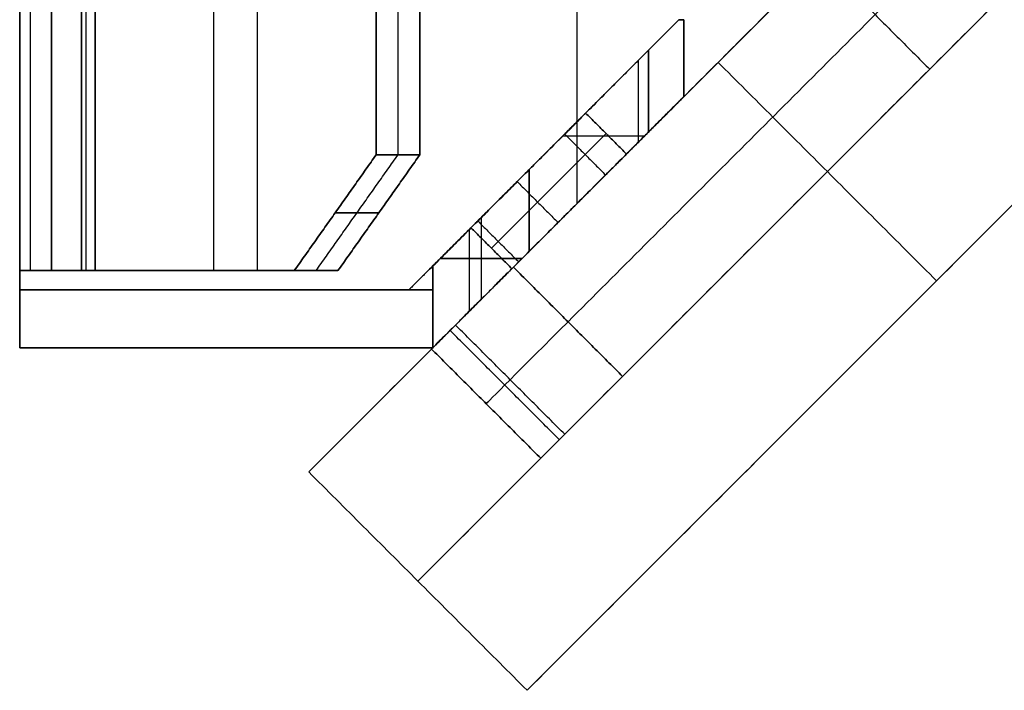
# Model space of a CAD drawing. Header units: millimetres. Extents: x -42 to 129, y -23 to 94.
# Tile 1 of 256: x -42 to -16, y 9 to 26. Entities that reach past the tile are written whole.
import ezdxf

# ---------------------------------------------------------------- set-up
doc = ezdxf.new("R2010")
doc.units = ezdxf.units.MM
for name, color, linetype in [('METAL', 7, 'Continuous'), ('NEGRO', 7, 'Continuous'), ('NOGAL', 7, 'Continuous')]:
    doc.layers.add(name, color=color, linetype=linetype)

msp = doc.modelspace()

# ---------------------------------------------------------------- linework, layer by layer
at = {"layer": 'METAL', "color": 254, "true_color": 0xcbd2ef, "extrusion": (0, 1, 0)}
for centre, radius, start, end in [((38.95, -162.672, 19.492), 2.8, 315, 360), ((38.95, 162.672, 19.492), 2.8, 0, 45), ((38.95, 162.672, 19.492), 2.8, 0, 45), ((38.95, -162.672, 19.492), 2.8, 315, 360), ((38.95, -162.672, 19.492), 1.2, 315, 360), ((38.95, 162.672, 19.492), 1.2, 0, 45)]:
    msp.add_arc(centre, radius, start, end, dxfattribs=at)
at = {"layer": 'METAL', "color": 254, "true_color": 0xcbd2ef, "extrusion": (0, -1, 0)}
for centre, start, end in [((-38.95, 162.672, -19.492), 135, 180), ((-38.95, -162.672, -19.492), 180, 225)]:
    msp.add_arc(centre, 1.2, start, end, dxfattribs=at)
at = {"layer": 'METAL', "color": 254, "true_color": 0xcbd2ef}
for points in [[(-41.75, 51.492, 162.672), (-41.75, 19.492, 162.672)], [(-41.75, 19.492, 162.672), (-41.75, 51.492, 162.672)], [(-41.75, 51.492, -162.672), (-41.75, 19.492, -162.672)], [(-41.75, 19.492, -162.672), (-41.75, 51.492, -162.672)], [(-41.481, 51.492, 163.869), (-41.481, 19.492, 163.869)], [(-41.481, 51.492, -163.869), (-41.481, 19.492, -163.869)], [(-40.93, 51.492, 164.651), (-40.93, 19.492, 164.651)], [(-40.93, 19.492, 164.651), (-40.93, 51.492, 164.651)], [(-40.93, 51.492, -164.651), (-40.93, 19.492, -164.651)], [(-40.93, 19.492, -164.651), (-40.93, 51.492, -164.651)], [(-40.15, 19.492, -162.672), (-40.15, 51.492, -162.672)], [(-40.15, 19.492, 162.672), (-40.15, 51.492, 162.672)], [(-40.15, 51.492, -162.672), (-40.15, 19.492, -162.672)], [(-40.15, 51.492, 162.672), (-40.15, 19.492, 162.672)], [(-40.035, 51.492, -163.185), (-40.035, 19.492, -163.185)], [(-40.035, 51.492, 163.185), (-40.035, 19.492, 163.185)], [(-39.799, 51.492, -163.52), (-39.799, 19.492, -163.52)], [(-39.799, 19.492, 163.52), (-39.799, 51.492, 163.52)], [(-39.799, 51.492, 163.52), (-39.799, 19.492, 163.52)], [(-39.799, 19.492, -163.52), (-39.799, 51.492, -163.52)], [(-36.723, 19.492, 168.859), (-36.723, 51.492, 168.859)], [(-36.723, 19.492, -168.859), (-36.723, 51.492, -168.859)], [(-35.592, 19.492, 167.727), (-35.592, 51.492, 167.727)], [(-35.592, 19.492, -167.727), (-35.592, 51.492, -167.727)], [(-32.516, 48.492, 173.066), (-32.516, 22.492, 173.066)], [(-32.516, 22.492, 173.066), (-32.516, 48.492, 173.066)], [(-32.516, 48.492, -173.066), (-32.516, 22.492, -173.066)], [(-32.516, 22.492, -173.066), (-32.516, 48.492, -173.066)], [(-31.95, 22.492, 172.5), (-31.95, 48.492, 172.5)], [(-31.95, 22.492, -172.5), (-31.95, 48.492, -172.5)], [(-31.385, 22.492, 171.934), (-31.385, 48.492, 171.934)], [(-31.385, 22.492, 171.934), (-31.385, 48.492, 171.934)], [(-31.385, 48.492, -171.934), (-31.385, 22.492, -171.934)], [(-31.385, 48.492, -171.934), (-31.385, 22.492, -171.934)], [(-41.75, 19.492), (-41.75, 27.492)], [(-40.15, 19.492), (-40.15, 27.492)], [(-32.516, 22.492, 173.066), (-34.637, 19.492, 170.944)], [(-34.637, 19.492, -170.944), (-32.516, 22.492, -173.066)], [(-34.637, 19.492, 170.944), (-32.516, 22.492, 173.066)], [(-32.516, 22.492, -173.066), (-34.637, 19.492, -170.944)], [(-34.072, 19.492, 170.379), (-31.95, 22.492, 172.5)], [(-34.072, 19.492, -170.379), (-31.95, 22.492, -172.5)], [(-33.506, 19.492, 169.813), (-31.385, 22.492, 171.934)], [(-31.385, 22.492, -171.934), (-33.506, 19.492, -169.813)], [(-33.506, 19.492, 169.813), (-31.385, 22.492, 171.934)], [(-31.385, 22.492, -171.934), (-33.506, 19.492, -169.813)], [(-31.385, 22.492, 171.934), (-32.516, 22.492, 173.066)], [(-32.516, 22.492, -173.066), (-31.385, 22.492, -171.934)], [(-32.516, 22.492, 173.066), (-31.385, 22.492, 171.934)], [(-31.385, 22.492, -171.934), (-32.516, 22.492, -173.066)], [(-33.577, 20.992, 172.005), (-32.445, 20.992, 170.874)], [(-32.445, 20.992, -170.874), (-33.577, 20.992, -172.005)], [(-41.75, 19.492, -162.672), (-41.75, 19.492, 162.672)], [(-40.15, 19.492), (-41.75, 19.492)], [(-41.75, 19.492, -162.672), (-41.75, 19.492, 162.672)], [(-40.93, 19.492, 164.651), (-34.637, 19.492, 170.944)], [(-34.637, 19.492, -170.944), (-40.93, 19.492, -164.651)], [(-40.93, 19.492, 164.651), (-34.637, 19.492, 170.944)], [(-34.637, 19.492, -170.944), (-40.93, 19.492, -164.651)], [(-40.15, 19.492, 162.672), (-40.15, 19.492, -162.672)], [(-40.15, 19.492, -162.672), (-40.15, 19.492, 162.672)], [(-33.506, 19.492, 169.813), (-39.799, 19.492, 163.52)], [(-39.799, 19.492, -163.52), (-33.506, 19.492, -169.813)], [(-39.799, 19.492, 163.52), (-33.506, 19.492, 169.813)], [(-33.506, 19.492, -169.813), (-39.799, 19.492, -163.52)], [(-37.603, 19.492, 167.978), (-37.603, 19.492, 165.716)], [(-37.603, 19.492, -165.716), (-37.603, 19.492, -167.978)], [(-34.637, 19.492, 170.944), (-33.506, 19.492, 169.813)], [(-33.506, 19.492, -169.813), (-34.637, 19.492, -170.944)], [(-33.506, 19.492, -169.813), (-34.637, 19.492, -170.944)], [(-34.637, 19.492, 170.944), (-33.506, 19.492, 169.813)]]:
    msp.add_open_spline(points, degree=1, dxfattribs=at)
at = {"layer": 'NEGRO', "color": 254, "true_color": 0xcbd2ef, "extrusion": (0, -1, 0)}
for centre, start, end in [((-28.55, -167.5, -25.992), 0, 14.1475), ((-28.55, -1, -25.992), 345.8525, 0), ((-28.55, 1, -25.992), 0, 14.1475), ((-28.55, -167.5, -25.992), 0, 14.1475), ((-28.55, -1, -25.992), 345.8525, 0), ((-28.55, 1, -25.992), 0, 14.1475), ((-28.55, -167.5, -22.974), 41.7976, 77.574), ((-28.55, 1, -22.974), 41.7976, 77.574)]:
    msp.add_arc(centre, 4, start, end, dxfattribs=at)
at = {"layer": 'NEGRO', "color": 254, "true_color": 0xcbd2ef, "extrusion": (0.707107, -0.707107, 0)}
for centre, start, end in [((-4.587, 168.5, -35.824), 0, 180), ((-4.587, -168.5, -35.824), 0, 180), ((-4.587, 0, -35.824), 0, 180), ((-4.587, -168.5, -35.824), 180, 0), ((-4.587, -168.5, -35.824), 0, 180), ((-4.587, 168.5, -35.824), 0, 180), ((-4.587, 168.5, -35.074), 0, 180), ((-4.587, -168.5, -35.074), 0, 180), ((-4.587, 0, -35.074), 0, 180), ((-4.587, 0, -35.074), 180, 360), ((-4.587, -168.5, -35.074), 180, 360), ((-4.587, 168.5, -35.074), 180, 360), ((-4.587, -168.5, -34.324), 0, 180), ((-4.587, 0, -34.324), 0, 180), ((-4.587, 168.5, -34.324), 0, 180)]:
    msp.add_arc(centre, 2.1, start, end, dxfattribs=at)
at = {"layer": 'NEGRO', "color": 254, "true_color": 0xcbd2ef, "extrusion": (0.707107, -0.707107, 4.68386e-31)}
msp.add_arc((-4.587, 0, -35.824), 2.1, 180, 0, dxfattribs=at)
at = {"layer": 'NEGRO', "color": 254, "true_color": 0xcbd2ef, "extrusion": (0.707107, -0.707107, 1.64215e-47)}
msp.add_arc((-4.587, 0, -35.824), 2.1, 0, 180, dxfattribs=at)
at = {"layer": 'NEGRO', "color": 254, "true_color": 0xcbd2ef, "extrusion": (0.707107, -0.707107, -5.99534e-29)}
msp.add_arc((-4.587, 168.5, -35.824), 2.1, 180, 0, dxfattribs=at)
at = {"layer": 'NEGRO', "color": 254, "true_color": 0xcbd2ef, "extrusion": (0.707107, -0.707107, 7.0837e-27)}
msp.add_arc((-4.587, 0, -35.824), 2.1, 180, 0, dxfattribs=at)
at = {"layer": 'NEGRO', "color": 254, "true_color": 0xcbd2ef, "extrusion": (0.707107, -0.707107, -4.03881e-25)}
msp.add_arc((-4.587, -168.5, -35.824), 2.1, 180, 0, dxfattribs=at)
at = {"layer": 'NEGRO', "color": 254, "true_color": 0xcbd2ef, "extrusion": (0.707107, -0.707107, -4.03943e-25)}
msp.add_arc((-4.587, 168.5, -35.824), 2.1, 180, 0, dxfattribs=at)
at = {"layer": 'NEGRO', "color": 254, "true_color": 0xcbd2ef, "extrusion": (0, 1, 0)}
for centre in [(28.55, -1, 22.974), (28.55, 167.5, 22.974)]:
    msp.add_arc(centre, 4, 221.7976, 257.574, dxfattribs=at)
at = {"layer": 'NEGRO', "color": 254, "true_color": 0xcbd2ef, "extrusion": (-0.707107, 0.707107, 0)}
for centre in [(4.587, 168.5, 34.324), (4.587, -168.5, 34.324), (4.587, 0, 34.324)]:
    msp.add_arc(centre, 2.1, 0, 180, dxfattribs=at)
at = {"layer": 'NEGRO', "color": 254, "true_color": 0xcbd2ef, "extrusion": (0.707107, -0.707107, -8.28304e-30)}
for centre in [(-4.587, -168.5, -34.324), (-4.587, 168.5, -34.324)]:
    msp.add_arc(centre, 2.1, 180, 0, dxfattribs=at)
at = {"layer": 'NEGRO', "color": 254, "true_color": 0xcbd2ef, "extrusion": (0.707107, -0.707107, 2.46519e-32)}
msp.add_arc((-4.587, 0, -34.324), 2.1, 180, 0, dxfattribs=at)
at = {"layer": 'NEGRO', "color": 254, "true_color": 0xcbd2ef, "extrusion": (-0.707107, 0.707107, 3.9443e-31)}
for centre in [(4.587, 0, 34.324), (4.587, -168.5, 34.324), (4.587, 168.5, 34.324)]:
    msp.add_arc(centre, 2.1, 180, 0, dxfattribs=at)
at = {"layer": 'NEGRO', "color": 254, "true_color": 0xcbd2ef}
for points in [[(-41.75, 17.492, -175), (-41.75, 53.492, -175)], [(-41.75, 17.492, 175), (-41.75, 53.492, 175)], [(-41.75, 17.492, -175), (-41.75, 53.492, -175)], [(-41.75, 53.492, 175), (-41.75, 17.492, 175)], [(-41.75, 51.992, -173.5), (-41.75, 18.992, -173.5)], [(-41.75, 18.992, 173.5), (-41.75, 51.992, 173.5)], [(-41.75, 18.992, 173.5), (-41.75, 51.992, 173.5)], [(-41.75, 18.992, -173.5), (-41.75, 51.992, -173.5)], [(-27.314, 49.756, 175), (-27.314, 21.228, 175)], [(-27.314, 47.634, 173.5), (-27.314, 23.349, 173.5)], [(-13.05, 35.492, -175), (-31.05, 17.492, -175)], [(-13.05, 35.492, -175), (-31.05, 17.492, -175)], [(-13.05, 35.492, 175), (-31.05, 17.492, 175)], [(-31.05, 17.492, 175), (-13.05, 35.492, 175)], [(-24.55, 23.992, -173.5), (-13.05, 35.492, -173.5)], [(-13.05, 35.492, 173.5), (-24.55, 23.992, 173.5)], [(-13.05, 35.492, 173.5), (-24.55, 23.992, 173.5)], [(-13.05, 35.492, -173.5), (-24.55, 23.992, -173.5)], [(-27.314, 34.949, -175), (-27.314, 21.228, -175)], [(-27.314, 34.949, -173.5), (-27.314, 23.349, -173.5)], [(-24.672, 25.992, -173.5), (-31.05, 19.613, -173.5)], [(-31.05, 19.613, 173.5), (-24.672, 25.992, 173.5)], [(-24.672, 25.992, 173.5), (-31.05, 19.613, 173.5)], [(-24.672, 25.992, -173.5), (-31.05, 19.613, -173.5)], [(-24.672, 25.992), (-27.09, 23.573)], [(-24.672, 25.992, -168.5), (-27.09, 23.573, -168.5)], [(-24.672, 25.992, 168.5), (-27.09, 23.573, 168.5)], [(-24.672, 25.992, -173.5), (-24.55, 25.992, -173.5)], [(-24.672, 25.992, -166.522), (-24.672, 25.992, -173.5)], [(-24.672, 25.992, -169.99), (-24.55, 25.992, -169.99)], [(-24.672, 25.992, 1.978), (-24.672, 25.992, -1.978)], [(-24.672, 25.992, 1.978), (-24.672, 25.992, -1.978)], [(-24.672, 25.992), (-24.55, 25.992)], [(-24.55, 25.992, 173.5), (-24.672, 25.992, 173.5)], [(-24.672, 25.992, 173.5), (-24.672, 25.992, 166.522)], [(-24.672, 25.992, 169.99), (-24.55, 25.992, 169.99)], [(-24.672, 25.992, -166.522), (-24.672, 25.992, -173.5)], [(-24.672, 25.992, 173.5), (-24.672, 25.992, 166.522)], [(-24.55, 25.992, 173.5), (-24.672, 25.992, 173.5)], [(-24.55, 25.992, -173.5), (-24.672, 25.992, -173.5)], [(-24.611, 25.992, -173.5), (-24.611, 25.992, -166.806)], [(-24.611, 25.992, -1.694), (-24.611, 25.992, 1.694)], [(-24.611, 25.992, 166.806), (-24.611, 25.992, 173.5)], [(-24.55, 23.992, -167.5), (-24.55, 25.992, -167.5)], [(-24.55, 25.992, -1), (-24.55, 23.992, -1)], [(-24.55, 23.992, 1), (-24.55, 25.992, 1)], [(-24.55, 25.992, 167.5), (-24.55, 23.992, 167.5)], [(-24.55, 25.992, -167.5), (-24.55, 25.992, -173.5)], [(-24.55, 25.992, -173.5), (-24.55, 23.992, -173.5)], [(-24.55, 23.992, -167.5), (-24.55, 25.992, -167.5)], [(-24.55, 25.992, -170.5), (-24.55, 23.992, -170.5)], [(-24.55, 25.992, -173.5), (-24.55, 25.992, -167.5)], [(-24.55, 25.992, 1), (-24.55, 25.992, -1)], [(-24.55, 25.992, -1), (-24.55, 23.992, -1)], [(-24.55, 23.992, 1), (-24.55, 25.992, 1)], [(-24.55, 25.992), (-24.55, 23.992)], [(-24.55, 25.992, 173.5), (-24.55, 25.992, 167.5)], [(-24.55, 25.992, 167.5), (-24.55, 23.992, 167.5)], [(-24.55, 23.992, 173.5), (-24.55, 25.992, 173.5)], [(-24.55, 25.992, 170.5), (-24.55, 23.992, 170.5)], [(-24.55, 25.992, -1), (-24.55, 25.992, 1)], [(-24.55, 25.992, 167.5), (-24.55, 25.992, 173.5)], [(-24.55, 23.992, 173.5), (-24.55, 25.992, 173.5)], [(-24.55, 23.992, -173.5), (-24.55, 25.992, -173.5)], [(-25.458, 25.205, -164.962), (-25.458, 23.084, -164.962)], [(-25.458, 23.084, -3.538), (-25.458, 25.205, -3.538)], [(-25.458, 25.205, 3.538), (-25.458, 23.084, 3.538)], [(-25.722, 22.82, 164.672), (-25.722, 24.941, 164.672)], [(-24.55, 24.992, -167.5), (-24.55, 24.992, -173.5)], [(-24.55, 24.992, 1), (-24.55, 24.992, -1)], [(-24.55, 24.992, 173.5), (-24.55, 24.992, 167.5)], [(-24.55, 23.992, -169.25), (-26.128, 22.414, -169.25)], [(-24.55, 23.992, 169.25), (-26.128, 22.414, 169.25)], [(-24.55, 23.992), (-26.03, 22.512)], [(-24.55, 23.992, -173.5), (-24.55, 23.992, -167.5)], [(-24.55, 23.992, -167.5), (-24.55, 23.992, -173.5)], [(-24.55, 23.992, -1), (-24.55, 23.992, 1)], [(-24.55, 23.992, 167.5), (-24.55, 23.992, 173.5)], [(-24.55, 23.992, 1), (-24.55, 23.992, -1)], [(-24.55, 23.992, 173.5), (-24.55, 23.992, 167.5)], [(-26.03, 22.512, 168.5), (-27.09, 23.573, 168.5)], [(-26.03, 22.512, -168.5), (-27.09, 23.573, -168.5)], [(-26.03, 22.512), (-27.09, 23.573)], [(-27.09, 23.573), (-26.03, 22.512)], [(-27.09, 23.573, -168.5), (-26.03, 22.512, -168.5)], [(-27.09, 23.573, 168.5), (-26.03, 22.512, 168.5)], [(-27.633, 23.03, 170.123), (-26.573, 21.969, 170.123)], [(-27.633, 23.03, -166.877), (-26.573, 21.969, -166.877)], [(-27.633, 23.03, 1.623), (-26.573, 21.969, 1.623)], [(-27.633, 23.03, -1.623), (-26.573, 21.969, -1.623)], [(-27.633, 23.03, -170.123), (-26.573, 21.969, -170.123)], [(-27.633, 23.03, 166.877), (-26.573, 21.969, 166.877)], [(-27.861, 22.802, -173.5), (-27.861, 22.802, -170.341)], [(-27.861, 22.802, -166.659), (-27.861, 22.802, -163.56)], [(-27.861, 22.802, 163.56), (-27.861, 22.802, 166.659)], [(-27.861, 22.802, 170.341), (-27.861, 22.802, 173.5)], [(-28.172, 22.492, -4.982), (-28.172, 22.492, -2.021)], [(-28.172, 22.492, 2.021), (-28.172, 22.492, 4.982)], [(-31.672, 18.992, 5), (-28.55, 22.113, 5)], [(-28.55, 22.113, -5), (-31.672, 18.992, -5)], [(-31.672, 18.992, 5), (-28.55, 22.113, 5)], [(-28.55, 22.113, -5), (-31.672, 18.992, -5)], [(-28.55, 22.113, 163.5), (-31.05, 19.613, 163.5)], [(-31.05, 19.613, -163.5), (-28.55, 22.113, -163.5)], [(-31.05, 19.613, -163.5), (-28.55, 22.113, -163.5)], [(-28.55, 22.113, 163.5), (-31.05, 19.613, 163.5)], [(-28.55, 22.113, -163.5), (-28.55, 19.992, -163.5)], [(-28.55, 19.992, -5), (-28.55, 22.113, -5)], [(-28.55, 22.113, 5), (-28.55, 19.992, 5)], [(-28.55, 19.992, 163.5), (-28.55, 22.113, 163.5)], [(-28.55, 22.113, 5), (-28.55, 19.992, 5)], [(-28.55, 19.992, 163.5), (-28.55, 22.113, 163.5)], [(-28.55, 22.113, -163.5), (-28.55, 19.992, -163.5)], [(-28.55, 19.992, -5), (-28.55, 22.113, -5)], [(-28.865, 21.798, 170.56), (-27.804, 20.738, 170.56)], [(-28.865, 21.798, -166.44), (-27.804, 20.738, -166.44)], [(-28.865, 21.798, 2.06), (-27.804, 20.738, 2.06)], [(-28.865, 21.798, -2.06), (-27.804, 20.738, -2.06)], [(-28.865, 21.798, -170.56), (-27.804, 20.738, -170.56)], [(-28.865, 21.798, 166.44), (-27.804, 20.738, 166.44)], [(-29.885, 20.778, 169.49), (-28.824, 19.718, 169.49)], [(-29.885, 20.778, -167.51), (-28.824, 19.718, -167.51)], [(-29.885, 20.778, 0.99), (-28.824, 19.718, 0.99)], [(-29.885, 20.778, -0.99), (-28.824, 19.718, -0.99)], [(-29.885, 20.778, -169.49), (-28.824, 19.718, -169.49)], [(-29.885, 20.778, 167.51), (-28.824, 19.718, 167.51)], [(-29.8, 20.863, 163.5), (-29.8, 18.742, 163.5)], [(-29.8, 20.863, -163.5), (-29.8, 18.742, -163.5)], [(-27.8, 20.742, -4.929), (-27.8, 20.742, -2.061)], [(-27.8, 20.742, 2.061), (-27.8, 20.742, 4.929)], [(-30.06, 20.603), (-31.672, 18.992)], [(-30.06, 20.603, -168.5), (-31.05, 19.613, -168.5)], [(-30.06, 20.603, 168.5), (-31.05, 19.613, 168.5)], [(-30.111, 20.552, 5), (-30.111, 18.431, 5)], [(-30.111, 20.552, -5), (-30.111, 18.431, -5)], [(-30.06, 20.603, 168.5), (-29, 19.542, 168.5)], [(-30.06, 20.603, -168.5), (-29, 19.542, -168.5)], [(-30.06, 20.603), (-29, 19.542)], [(-29, 19.542), (-30.06, 20.603)], [(-29, 19.542, -168.5), (-30.06, 20.603, -168.5)], [(-29, 19.542, 168.5), (-30.06, 20.603, 168.5)], [(-28.55, 19.992, 5), (-31.05, 17.492, 5)], [(-31.05, 17.492, 163.5), (-28.55, 19.992, 163.5)], [(-28.55, 19.992, -163.5), (-31.05, 17.492, -163.5)], [(-31.05, 17.492, -5), (-28.55, 19.992, -5)], [(-31.05, 17.492, -163.5), (-28.55, 19.992, -163.5)], [(-28.55, 19.992, -5), (-31.05, 17.492, -5)], [(-31.05, 17.492, 5), (-28.55, 19.992, 5)], [(-28.55, 19.992, 163.5), (-31.05, 17.492, 163.5)], [(-28.902, 19.64, -169.25), (-31.05, 17.492, -169.25)], [(-28.902, 19.64, 169.25), (-31.05, 17.492, 169.25)], [(-30.861, 19.802, 5), (-28.74, 19.802, 5)], [(-28.74, 19.802, 163.5), (-30.861, 19.802, 163.5)], [(-30.861, 19.802, -163.5), (-28.74, 19.802, -163.5)], [(-28.74, 19.802, -5), (-30.861, 19.802, -5)], [(-31.05, 19.613, -173.5), (-31.05, 18.992, -173.5)], [(-31.05, 18.992, -163.5), (-31.05, 19.613, -163.5)], [(-31.05, 19.613, -163.5), (-31.05, 19.613, -173.5)], [(-31.05, 19.613, -168.5), (-31.05, 18.992, -168.5)], [(-31.05, 19.613, 163.5), (-31.05, 18.992, 163.5)], [(-31.05, 18.992, 173.5), (-31.05, 19.613, 173.5)], [(-31.05, 19.613, 173.5), (-31.05, 19.613, 163.5)], [(-31.05, 19.613, 168.5), (-31.05, 18.992, 168.5)], [(-31.05, 19.613, 163.5), (-31.05, 18.992, 163.5)], [(-31.05, 18.992, -163.5), (-31.05, 19.613, -163.5)], [(-31.05, 19.613, -173.5), (-31.05, 19.613, -163.5)], [(-31.05, 19.613, 163.5), (-31.05, 19.613, 173.5)], [(-31.05, 19.613, 173.5), (-31.05, 18.992, 173.5)], [(-31.05, 19.613, -173.5), (-31.05, 18.992, -173.5)], [(-29, 19.542), (-31.05, 17.492)], [(-31.05, 19.302, -173.5), (-31.05, 19.302, -163.5)], [(-31.05, 19.302, 163.5), (-31.05, 19.302, 173.5)], [(-41.75, 18.992, 173.5), (-31.05, 18.992, 173.5)], [(-41.75, 18.992, -173.5), (-41.75, 18.992, 173.5)], [(-31.05, 18.992, -173.5), (-41.75, 18.992, -173.5)], [(-31.672, 18.992), (-41.75, 18.992)], [(-41.75, 18.992, -173.5), (-41.75, 18.992, 173.5)], [(-41.75, 17.492), (-41.75, 18.992)], [(-31.05, 18.992, 173.5), (-41.75, 18.992, 173.5)], [(-31.05, 18.992, -173.5), (-41.75, 18.992, -173.5)], [(-36.4, 18.992, -173.5), (-36.4, 18.992, 173.5)], [(-31.05, 18.992, 5), (-31.672, 18.992, 5)], [(-31.672, 18.992, -5), (-31.05, 18.992, -5)], [(-31.672, 18.992, -5), (-31.672, 18.992, 5)], [(-31.672, 18.992, 5), (-31.672, 18.992, -5)], [(-31.05, 18.992, 5), (-31.672, 18.992, 5)], [(-31.672, 18.992, -5), (-31.05, 18.992, -5)], [(-31.05, 18.992, -173.5), (-31.05, 18.992, -163.5)], [(-31.05, 18.992, 163.5), (-31.05, 18.992, 173.5)], [(-31.05, 18.992, 5), (-31.05, 17.492, 5)], [(-31.05, 17.492, 163.5), (-31.05, 18.992, 163.5)], [(-31.05, 18.992, 163.5), (-31.05, 18.992, 5)], [(-31.05, 18.992, 84.25), (-31.05, 17.492, 84.25)], [(-31.05, 17.492, 5), (-31.05, 18.992, 5)], [(-31.05, 18.992, 163.5), (-31.05, 17.492, 163.5)], [(-31.05, 18.992, -163.5), (-31.05, 17.492, -163.5)], [(-31.05, 17.492, -5), (-31.05, 18.992, -5)], [(-31.05, 18.992, -5), (-31.05, 18.992, -163.5)], [(-31.05, 18.992, -84.25), (-31.05, 17.492, -84.25)], [(-31.05, 17.492, -163.5), (-31.05, 18.992, -163.5)], [(-31.05, 18.992, -5), (-31.05, 17.492, -5)], [(-31.05, 18.992, 173.5), (-31.05, 18.992, 163.5)], [(-31.05, 18.992, 163.5), (-31.05, 18.992, 5)], [(-31.05, 18.992, -5), (-31.05, 18.992, -163.5)], [(-31.05, 18.992, -163.5), (-31.05, 18.992, -173.5)], [(-31.05, 18.242, 5), (-31.05, 18.242, 163.5)], [(-31.05, 18.242, -163.5), (-31.05, 18.242, -5)], [(-31.05, 17.492, -175), (-41.75, 17.492, -175)], [(-31.05, 17.492, 175), (-41.75, 17.492, 175)], [(-31.05, 17.492, -175), (-41.75, 17.492, -175)], [(-41.75, 17.492, -175), (-41.75, 17.492, 175)], [(-41.75, 17.492, 175), (-31.05, 17.492, 175)], [(-31.05, 17.492), (-41.75, 17.492)], [(-41.75, 17.492, 175), (-41.75, 17.492, -175)], [(-36.4, 17.492, -175), (-36.4, 17.492, 175)], [(-31.05, 17.492, 5), (-31.05, 17.492, 163.5)], [(-31.05, 17.492, -163.5), (-31.05, 17.492, -5)], [(-31.05, 17.492, -175), (-31.05, 17.492, -163.5)], [(-31.05, 17.492, 175), (-31.05, 17.492, -175)], [(-31.05, 17.492, -5), (-31.05, 17.492, 5)], [(-31.05, 17.492, 163.5), (-31.05, 17.492, 175)]]:
    msp.add_open_spline(points, degree=1, dxfattribs=at)
for points, weights in [([(-24.672, 25.992, -166.522), (-25.138, 25.525, -164.673), (-26.643, 24.021, -163.5), (-28.55, 22.113, -163.5)], [1, 0.85920154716, 0.85920154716, 1]), ([(-28.55, 22.113, -5), (-26.643, 24.021, -5), (-25.138, 25.525, -3.827), (-24.672, 25.992, -1.978)], [1, 0.85920154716, 0.85920154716, 1]), ([(-24.672, 25.992, 1.978), (-25.138, 25.525, 3.827), (-26.643, 24.021, 5), (-28.55, 22.113, 5)], [1, 0.85920154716, 0.85920154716, 1]), ([(-28.55, 22.113, 163.5), (-26.643, 24.021, 163.5), (-25.138, 25.525, 164.673), (-24.672, 25.992, 166.522)], [1, 0.85920154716, 0.85920154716, 1]), ([(-28.55, 22.113, 5), (-26.643, 24.021, 5), (-25.138, 25.525, 3.827), (-24.672, 25.992, 1.978)], [1, 0.85920154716, 0.85920154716, 1]), ([(-24.672, 25.992, -1.978), (-25.138, 25.525, -3.827), (-26.643, 24.021, -5), (-28.55, 22.113, -5)], [1, 0.85920154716, 0.85920154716, 1]), ([(-28.55, 22.113, -163.5), (-26.643, 24.021, -163.5), (-25.138, 25.525, -164.673), (-24.672, 25.992, -166.522)], [1, 0.85920154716, 0.85920154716, 1]), ([(-24.672, 25.992, 166.522), (-25.138, 25.525, 164.673), (-26.643, 24.021, 163.5), (-28.55, 22.113, 163.5)], [1, 0.85920154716, 0.85920154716, 1]), ([(-28.55, 19.992, -163.5), (-26.207, 22.335, -163.5), (-24.55, 23.992, -165.157), (-24.55, 23.992, -167.5)], [1, 0.804737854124, 0.804737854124, 1]), ([(-24.55, 23.992, -1), (-24.55, 23.992, -3.343), (-26.207, 22.335, -5), (-28.55, 19.992, -5)], [1, 0.804737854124, 0.804737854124, 1]), ([(-28.55, 19.992, 5), (-26.207, 22.335, 5), (-24.55, 23.992, 3.343), (-24.55, 23.992, 1)], [1, 0.804737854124, 0.804737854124, 1]), ([(-24.55, 23.992, 167.5), (-24.55, 23.992, 165.157), (-26.207, 22.335, 163.5), (-28.55, 19.992, 163.5)], [1, 0.804737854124, 0.804737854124, 1]), ([(-28.55, 19.992, -163.5), (-26.207, 22.335, -163.5), (-24.55, 23.992, -165.157), (-24.55, 23.992, -167.5)], [1, 0.804737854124, 0.804737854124, 1]), ([(-24.55, 23.992, -1), (-24.55, 23.992, -3.343), (-26.207, 22.335, -5), (-28.55, 19.992, -5)], [1, 0.804737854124, 0.804737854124, 1]), ([(-28.55, 19.992, 5), (-26.207, 22.335, 5), (-24.55, 23.992, 3.343), (-24.55, 23.992, 1)], [1, 0.804737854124, 0.804737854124, 1]), ([(-24.55, 23.992, 167.5), (-24.55, 23.992, 165.157), (-26.207, 22.335, 163.5), (-28.55, 19.992, 163.5)], [1, 0.804737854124, 0.804737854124, 1])]:
    msp.add_rational_spline(points, weights, degree=3, dxfattribs=at)
at = {"layer": 'NOGAL', "color": 254, "true_color": 0xcbd2ef, "extrusion": (-0.707107, 0.707107, 6.12323e-17)}
for centre, start, end in [((6.632, 126.4, 34.324), 270, 0), ((6.632, 170.4, 34.324), 0, 90), ((6.632, 170.4, 30.324), 0, 90), ((6.632, 126.4, 30.324), 270, 0)]:
    msp.add_arc(centre, 3, start, end, dxfattribs=at)
at = {"layer": 'NOGAL', "color": 254, "true_color": 0xcbd2ef, "extrusion": (0.707107, -0.707107, 6.12323e-17)}
for centre, start, end in [((-6.632, 170.4, -34.324), 90, 180), ((-6.632, 126.4, -34.324), 180, 270), ((-6.632, 170.4, -30.324), 90, 180), ((-6.632, 126.4, -30.324), 180, 270)]:
    msp.add_arc(centre, 3, start, end, dxfattribs=at)
at = {"layer": 'NOGAL', "color": 254, "true_color": 0xcbd2ef, "extrusion": (-0.707107, 0.707107, 0)}
for centre, start, end in [((6.632, 170.4, 32.324), 0, 90), ((6.632, 126.4, 32.324), 270, 0)]:
    msp.add_arc(centre, 3, start, end, dxfattribs=at)
at = {"layer": 'NOGAL', "color": 254, "true_color": 0xcbd2ef}
for points in [[(10.991, 22.764, 180), (-28.607, 62.362, 180)], [(-28.607, 62.362, 180), (10.991, 22.764, 180)], [(8.163, 19.935, 180), (-31.435, 59.533, 180)], [(5.335, 17.107, 180), (-34.263, 56.705, 180)], [(5.335, 17.107, 180), (-34.263, 56.705, 180)], [(5.335, 53.876, -180), (-34.263, 14.278, -180)], [(-34.263, 14.278, -180), (5.335, 53.876, -180)], [(8.163, 51.048, -180), (-31.435, 11.45, -180)], [(-28.607, 8.622, -180), (10.991, 48.22, -180)], [(-28.607, 8.622, -180), (10.991, 48.22, -180)], [(-34.263, 14.278, 180), (-13.05, 35.492, 180)], [(-13.05, 35.492, 180), (-34.263, 14.278, 180)], [(-13.05, 35.492), (-34.263, 14.278)], [(-13.05, 35.492, 123.4), (-28.96, 19.582, 123.4)], [(-28.96, 19.582, 173.4), (-13.05, 35.492, 173.4)], [(-13.05, 35.492, 173.4), (-28.96, 19.582, 173.4)], [(-28.96, 19.582, 123.4), (-13.05, 35.492, 123.4)], [(-11.636, 34.077, 173.4), (-27.546, 18.168, 173.4)], [(-27.546, 18.168, 123.4), (-11.636, 34.077, 123.4)], [(-31.435, 11.45, 180), (-10.222, 32.663, 180)], [(-10.222, 32.663, 148.4), (-28.253, 14.632, 148.4)], [(-10.222, 32.663, 173.4), (-26.132, 16.753, 173.4)], [(-26.132, 16.753, 123.4), (-10.222, 32.663, 123.4)], [(-26.132, 16.753, 173.4), (-10.222, 32.663, 173.4)], [(-10.222, 32.663, 123.4), (-26.132, 16.753, 123.4)], [(-7.393, 29.835, 180), (-28.607, 8.622, 180)], [(-7.393, 29.835, 180), (-28.607, 8.622, 180)], [(-7.393, 29.835), (-28.607, 8.622)], [(-21.005, 27.537, 173.4), (-18.177, 24.708, 173.4)], [(-21.005, 27.537, 123.4), (-18.177, 24.708, 123.4)], [(-23.657, 24.885, 180), (-18, 19.228, 180)], [(-19.237, 23.648, 123.4), (-19.237, 23.648, 173.4)], [(-28.96, 19.582, 173.4), (-26.132, 16.753, 173.4)], [(-26.132, 16.753, 123.4), (-28.96, 19.582, 123.4)], [(-26.132, 16.753, 173.4), (-28.96, 19.582, 173.4)], [(-28.96, 19.582, 123.4), (-26.132, 16.753, 123.4)], [(-27.772, 15.114, 124.497), (-30.6, 17.942, 124.497)], [(-27.632, 15.253, 172.521), (-30.46, 18.082, 172.521)], [(-31.081, 17.46, 126.4), (-31.081, 17.46, 170.4)], [(-31.081, 17.46, 170.4), (-28.253, 14.632, 170.4)], [(-31.081, 17.46, 170.4), (-31.081, 17.46, 126.4)], [(-31.081, 17.46, 126.4), (-28.253, 14.632, 126.4)], [(-28.253, 14.632, 170.4), (-31.081, 17.46, 170.4)], [(-31.081, 17.46, 148.4), (-28.253, 14.632, 148.4)], [(-28.253, 14.632, 126.4), (-31.081, 17.46, 126.4)], [(-29.667, 16.046, 170.4), (-29.667, 16.046, 126.4)], [(-28.253, 14.632, 170.4), (-28.253, 14.632, 126.4)], [(-28.253, 14.632, 126.4), (-28.253, 14.632, 170.4)], [(-28.607, 8.622, 180), (-34.263, 14.278, 180)], [(-34.263, 14.278, -180), (-34.263, 14.278, 180)], [(-34.263, 14.278, 180), (-28.607, 8.622, 180)], [(-28.607, 8.622, -180), (-34.263, 14.278, -180)], [(-34.263, 14.278), (-28.607, 8.622)], [(-34.263, 14.278, -180), (-28.607, 8.622, -180)], [(-34.263, 14.278, 180), (-34.263, 14.278, -180)], [(-31.435, 11.45, -180), (-31.435, 11.45, 180)], [(-28.607, 8.622, 180), (-28.607, 8.622, -180)], [(-28.607, 8.622, 180), (-28.607, 8.622, -180)]]:
    msp.add_open_spline(points, degree=1, dxfattribs=at)

doc.saveas('drawing.dxf')
